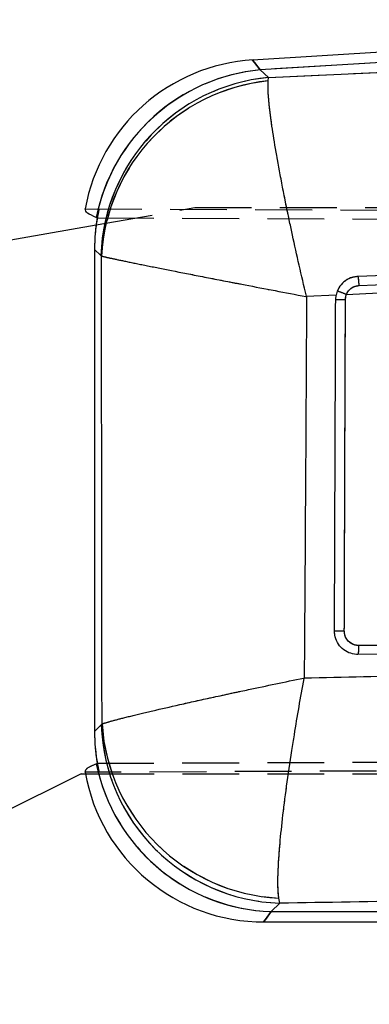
# Model space of a CAD drawing. Extents: x 48 to 403, y 78 to 251.
# Tile 11 of 21: x 155 to 163, y 211 to 233. Entities that reach past the tile are written whole.
import ezdxf

# ---------------------------------------------------------------- set-up
doc = ezdxf.new("R2010")
doc.units = 0
doc.linetypes.add('HIDDEN', pattern=[1.905, 1.27, -0.635])
doc.layers.get('0').update_dxf_attribs({"linetype": 'CONTINUOUS'})
doc.layers.add('FORMATO', color=179, linetype='CONTINUOUS')
doc.styles.add('SLDTEXTSTYLE0', font='TXT', dxfattribs={"width": 0.75})
doc.dimstyles.new('SLDDIMSTYLE0', dxfattribs={"dimtxt": 3.5, "dimasz": 3.302, "dimexe": 0, "dimexo": 0.0625, "dimgap": 0.875, "dimtad": 1, "dimdec": 0, "dimrnd": 1e-09, "dimzin": 12, "dimtxsty": 'SLDTEXTSTYLE0', "dimsah": 1, "dimcen": 0.09, "dimazin": 3, "dimtfac": 1, "dimtofl": 0, "dimtmove": 0, "dimatfit": 3, "dimtolj": 1, "dimtzin": 12})

# ---------------------------------------------------------------- blocks, each defined once
blk = doc.blocks.new('_D')
at = {"layer": 'FORMATO'}
for p, q in [((195.549, 234.006), (230.608, 234.006)), ((229.608, 234.006), (229.608, 197.023)), ((128.259, 197.023), (230.608, 197.023))]:
    blk.add_line(p, q, dxfattribs=at)
for points in [[(229.608, 234.006), (229.1, 230.704), (230.116, 230.704)], [(229.608, 197.023), (230.116, 200.325), (229.1, 200.325)]]:
    blk.add_solid(points, dxfattribs=at)
at = {"layer": 'FORMATO', "insert": (225.096, 211.598), "char_height": 3.5, "attachment_point": 1, "rotation": 90, "style": 'SLDTEXTSTYLE0'}
blk.add_mtext('37', dxfattribs=at)
blk = doc.blocks.new('_D_1')
at = {"layer": 'FORMATO'}
for p, q in [((64.54, 212.085), (64.54, 247.529)), ((217.331, 222.582), (217.331, 247.529)), ((217.331, 246.529), (64.54, 246.529))]:
    blk.add_line(p, q, dxfattribs=at)
for points in [[(64.54, 246.529), (67.842, 246.021), (67.842, 247.037)], [(217.331, 246.529), (214.029, 247.037), (214.029, 246.021)]]:
    blk.add_solid(points, dxfattribs=at)
at = {"layer": 'FORMATO', "insert": (138.419, 251.041), "char_height": 3.5, "attachment_point": 1, "style": 'SLDTEXTSTYLE0'}
blk.add_mtext('153', dxfattribs=at)

msp = doc.modelspace()

# ---------------------------------------------------------------- linework, layer by layer
at = {"color": 7, "linetype": 'CONTINUOUS'}
for p, q in [((194.5488, 234.0056), (160.4747, 231.9078)), ((194.563, 233.7753), (160.6477, 231.6873)), ((160.8312, 231.515), (194.3208, 233.1028)), ((160.6481, 231.6869), (160.8312, 231.515)), ((160.8243, 231.4403), (160.8312, 231.515)), ((156.9727, 228.3759), (156.9721, 228.3761)), ((150.291, 227.0316), (156.9721, 228.2097)), ((157.0785, 227.5241), (156.9349, 227.659)), ((156.9349, 227.659), (156.9349, 216.8431)), ((157.0911, 227.5098), (157.0785, 227.5241)), ((162.5785, 226.648), (175.5613, 227.3315)), ((162.8623, 226.8495), (175.5613, 227.3315)), ((162.3481, 226.6356), (161.6846, 226.6)), ((162.3377, 226.5348), (162.3481, 226.6356)), ((162.3743, 226.724), (162.3481, 226.6356)), ((162.8327, 218.5743), (162.8042, 218.5751)), ((156.9349, 216.8431), (157.0853, 216.9935)), ((157.0853, 216.9935), (157.1032, 217.0166)), ((156.9599, 216.1172), (156.9741, 216.1243)), ((156.6363, 215.8998), (150.291, 212.7362)), ((156.6363, 215.8998), (156.9986, 215.8999)), ((161.0836, 212.9952), (160.8938, 212.8054)), ((161.0836, 212.9952), (161.0634, 213.1087)), ((160.8938, 212.8054), (185.8368, 212.8054)), ((160.7242, 212.5741), (185.8368, 212.5741))]:
    msp.add_line(p, q, dxfattribs=at)
at = {"color": 7, "linetype": 'HIDDEN'}
for p, q in [((194.563, 233.7753), (160.6477, 231.6873)), ((160.8312, 231.515), (194.3208, 233.1028)), ((160.6481, 231.6869), (160.8312, 231.515)), ((160.8243, 231.4403), (160.8312, 231.515)), ((156.9721, 228.2097), (159.1849, 228.5998)), ((159.1849, 228.5998), (194.6815, 228.5998)), ((156.7274, 228.5688), (201.8881, 228.3722)), ((156.9967, 228.3671), (202.3185, 228.1837)), ((157.0785, 227.5241), (156.9349, 227.659)), ((157.0911, 227.5098), (157.0785, 227.5241)), ((162.5785, 226.648), (175.5613, 227.3315)), ((162.8623, 226.8495), (175.5613, 227.3315)), ((162.3481, 226.6356), (161.6846, 226.6)), ((188.7909, 218.6742), (162.8327, 218.5743)), ((156.9349, 216.8431), (157.0853, 216.9935)), ((157.0853, 216.9935), (157.1032, 217.0166)), ((156.9969, 216.1326), (210.9607, 216.351)), ((210.8746, 216.1666), (156.7256, 215.9309)), ((156.9986, 215.8999), (194.6815, 215.8998)), ((161.0836, 212.9952), (160.8938, 212.8054)), ((161.0836, 212.9952), (161.0634, 213.1087)), ((160.8938, 212.8054), (185.8368, 212.8054))]:
    msp.add_line(p, q, dxfattribs=at)
at = {"color": 8, "linetype": 'CONTINUOUS', "flags": 128}
for points in [[(160.6477, 231.6873), (160.518, 231.8526), (160.4747, 231.9078), (160.4747, 231.9078)], [(160.7242, 212.5741), (160.7667, 212.632), (160.8938, 212.8054)]]:
    msp.add_lwpolyline(points, dxfattribs=at)
at = {"color": 7, "linetype": 'HIDDEN', "flags": 128}
for points in [[(160.4747, 231.9078), (160.518, 231.8526), (160.6477, 231.6873)], [(160.8938, 212.8054), (160.7667, 212.632), (160.7242, 212.5741), (160.7242, 212.5741)]]:
    msp.add_lwpolyline(points, dxfattribs=at)
at = {"color": 7, "linetype": 'CONTINUOUS', "flags": 128}
msp.add_lwpolyline([(175.538, 227.5383), (175.1652, 227.5241), (173.5477, 227.4624), (167.0775, 227.2153), (162.8397, 227.0531)], dxfattribs=at)
at = {"color": 7, "linetype": 'CONTINUOUS'}
for centre, radius, start, end in [((160.7242, 227.8555), 4.06, 93.37055, 169.87111), ((161.0383, 227.5581), 4.1476, 95.40355, 168.62471), ((161.0389, 227.5576), 4.1477, 95.40677, 168.62185), ((161.2193, 227.3903), 4.1429, 95.37619, 178.14924), ((161.2567, 227.2913), 4.1714, 95.94956, 176.99817), ((161.475, 223.994), 2.8743, 67.4223, 71.76755), ((162.5614, 237.1702), 10.6377, 268.79516, 269.97237), ((161.2271, 217.137), 4.1443, 181.98364, 268.01638), ((161.2797, 217.2885), 4.1854, 183.72521, 267.03811), ((161.0412, 216.9535), 4.1507, 191.52418, 267.96583), ((160.7242, 216.6341), 4.06, 189.97626, 270.19419)]:
    msp.add_arc(centre, radius, start, end, dxfattribs=at)
at = {"color": 7, "linetype": 'HIDDEN'}
for centre, radius, start, end in [((161.0385, 227.5576), 4.1481, 95.40587, 165.90949), ((161.0392, 227.5572), 4.1482, 95.40912, 165.90337), ((161.2193, 227.3903), 4.1429, 95.37619, 178.14924), ((161.2567, 227.2913), 4.1714, 95.94956, 176.99817), ((161.475, 223.994), 2.8743, 67.4223, 71.76755), ((162.5614, 237.1702), 10.6377, 268.79516, 269.97237), ((161.2271, 217.137), 4.1443, 181.98364, 268.01638), ((161.2797, 217.2885), 4.1854, 183.72521, 267.03811), ((161.0414, 216.9541), 4.1513, 194.25054, 267.96269)]:
    msp.add_arc(centre, radius, start, end, dxfattribs=at)
at = {"color": 7, "linetype": 'CONTINUOUS'}
for centre, major_axis, ratio, start_param, end_param in [((171.6435, 232.7059), (11.1643, 0.7093), 0.175747, 3.3047405, 3.3049597), ((161.0543, 227.5452), (3.0062, -2.8956), 0.9727093, 3.7210154, 3.8944372), ((159.5575, 228.9508), (8.5894, -2.7677), 0.153481, 4.4565265, 4.4594413), ((161.0543, 216.9642), (2.9187, 2.9938), 0.9710246, 2.358201, 2.5319393), ((159.6935, 215.6034), (7.9197, 2.4343), 0.163833, 1.8674623, 1.8705203)]:
    msp.add_ellipse(centre, major_axis=major_axis, ratio=ratio, start_param=start_param, end_param=end_param, dxfattribs=at)
at = {"color": 7, "linetype": 'HIDDEN'}
for centre, major_axis, ratio, start_param, end_param in [((171.6435, 232.7059), (11.1643, 0.7093), 0.175747, 3.3047405, 3.3049597), ((161.0543, 227.5452), (3.0062, -2.8956), 0.9727093, 3.6710675, 3.8944372), ((161.0543, 216.9642), (2.9187, 2.9938), 0.9710246, 2.358201, 2.5818215)]:
    msp.add_ellipse(centre, major_axis=major_axis, ratio=ratio, start_param=start_param, end_param=end_param, dxfattribs=at)
at = {"color": 7, "linetype": 'CONTINUOUS'}
for points, knots in [([(161.6846, 226.6), (161.6834, 226.6048), (161.5723, 227.0696), (161.4417, 227.6422), (161.2688, 228.4503), (161.1436, 229.0667), (161.0133, 229.7695), (160.915, 230.3745), (160.8517, 230.854), (160.8193, 231.22), (160.8227, 231.3668), (160.8243, 231.4403)], [0, 0, 0, 0, 0.002184, 0.2127375, 0.2603333, 0.3906352, 0.5209277, 0.646405, 0.7718725, 0.8859389, 1, 1, 1, 1]), ([(156.9721, 228.3761), (156.897, 228.408), (156.746, 228.4721), (156.7336, 228.5364), (156.7274, 228.5688)], [0, 0, 0, 0, 0.4974542, 1, 1, 1, 1]), ([(157.1032, 217.0166), (157.1009, 218.7683), (157.0964, 222.2661), (157.0928, 225.7638), (157.0911, 227.5098)], [0, 0, 0, 0, 0.5008309, 1, 1, 1, 1]), ([(157.0911, 227.5098), (157.1468, 227.4968), (157.2583, 227.4708), (157.5747, 227.4039), (158.009, 227.3149), (158.5745, 227.2017), (159.2465, 227.0693), (159.8463, 226.9526), (160.6409, 226.7991), (161.2116, 226.6898), (161.6798, 226.6009), (161.6846, 226.6)], [0, 0, 0, 0, 0.1140598, 0.2281247, 0.3535921, 0.4790696, 0.6093575, 0.7396542, 0.7872615, 0.9978162, 1, 1, 1, 1]), ([(162.8397, 227.0531), (162.7829, 227.0454), (162.6677, 227.0299), (162.516, 226.9363), (162.4201, 226.8257), (162.3852, 226.7482), (162.3743, 226.724)], [0, 0, 0, 0, 0.2842058, 0.5759958, 0.8678196, 1, 1, 1, 1]), ([(162.8625, 226.8495), (162.8612, 226.8763), (162.8586, 226.9298), (162.8521, 226.9975), (162.8454, 227.0411), (162.8413, 227.0494), (162.8396, 227.0531)], [0, 0, 0, 0, 0.2645291, 0.5290568, 0.7935834, 1, 1, 1, 1]), ([(162.5785, 226.648), (162.5846, 226.6616), (162.6051, 226.7079), (162.6619, 226.7755), (162.7549, 226.8347), (162.8265, 226.8446), (162.8623, 226.8495)], [0, 0, 0, 0, 0.1212748, 0.4134912, 0.7070893, 1, 1, 1, 1]), ([(161.6846, 226.6), (161.6768, 225.1681), (161.6614, 222.317), (161.6426, 219.4659), (161.6333, 218.0467)], [0, 0, 0, 0, 0.50223303, 1, 1, 1, 1]), ([(162.5563, 226.5325), (162.5593, 226.567), (162.5628, 226.6066), (162.5767, 226.6433), (162.5785, 226.648)], [0, 0, 0, 0, 0.8727243, 1, 1, 1, 1]), ([(162.3107, 219.0973), (162.3112, 219.2326), (162.3137, 219.9093), (162.3227, 222.3884), (162.3312, 224.7323), (162.3377, 226.5348)], [0, 0, 0, 0, 0.0545862, 0.272931, 1, 1, 1, 1]), ([(162.5311, 219.095), (162.5316, 219.2303), (162.5338, 219.907), (162.5422, 222.3861), (162.5501, 224.73), (162.5563, 226.5325)], [0, 0, 0, 0, 0.05458654, 0.27293275, 1, 1, 1, 1]), ([(162.8042, 218.5751), (162.7458, 218.584), (162.6292, 218.6018), (162.4779, 218.7003), (162.3672, 218.8394), (162.3165, 218.9805), (162.3122, 219.0682), (162.3107, 219.0973)], [0, 0, 0, 0, 0.2226232, 0.4452345, 0.6676392, 0.8896763, 1, 1, 1, 1]), ([(162.5311, 219.095), (162.5171, 219.095), (162.4889, 219.095), (162.4475, 219.0952), (162.409, 219.0954), (162.3749, 219.0957), (162.3467, 219.0961), (162.3258, 219.0965), (162.3145, 219.0969), (162.3117, 219.0971), (162.3107, 219.0972)], [0, 0, 0, 0, 0.1325174, 0.2650251, 0.3975379, 0.5300583, 0.6625664, 0.7950829, 0.9275951, 1, 1, 1, 1]), ([(162.8511, 218.7755), (162.8274, 218.777), (162.768, 218.7808), (162.6782, 218.819), (162.597, 218.8912), (162.5418, 218.987), (162.5347, 219.0591), (162.5311, 219.095)], [0, 0, 0, 0, 0.1418488, 0.3564571, 0.5704813, 0.7858722, 1, 1, 1, 1]), ([(188.8079, 218.8701), (182.802, 218.8479), (174.149, 218.8159), (165.4977, 218.785), (162.8511, 218.7755)], [0, 0, 0, 0, 0.6940824, 1, 1, 1, 1]), ([(162.8511, 218.7755), (162.8509, 218.7548), (162.8507, 218.7176), (162.8485, 218.6629), (162.8448, 218.6161), (162.8394, 218.5811), (162.8353, 218.5766), (162.8332, 218.5743)], [0, 0, 0, 0, 0.1963135, 0.3521507, 0.5680999, 0.7840501, 1, 1, 1, 1]), ([(161.6333, 218.0467), (163.4049, 218.0887), (171.3218, 218.2765), (179.2417, 218.431), (185.3894, 218.551)], [0, 0, 0, 0, 0.22378, 1, 1, 1, 1]), ([(157.1032, 217.0166), (157.1588, 217.0345), (157.2702, 217.0703), (157.5872, 217.1541), (158.0245, 217.2613), (158.5951, 217.3942), (159.2714, 217.5457), (159.8887, 217.68), (160.6621, 217.8452), (161.2048, 217.9587), (161.6285, 218.0457), (161.6333, 218.0467)], [0, 0, 0, 0, 0.11488869, 0.22978327, 0.35760623, 0.48544107, 0.6172374, 0.74904447, 0.80525432, 0.99780026, 1, 1, 1, 1]), ([(161.0634, 213.1087), (161.0556, 213.1892), (161.0399, 213.3503), (161.0469, 213.7399), (161.0798, 214.2459), (161.1429, 214.8796), (161.2344, 215.6085), (161.3291, 216.2586), (161.4564, 217.0613), (161.5529, 217.615), (161.6324, 218.0419), (161.6333, 218.0467)], [0, 0, 0, 0, 0.11489452, 0.22979504, 0.35761747, 0.48545171, 0.61727373, 0.7491064, 0.80525754, 0.9977997, 1, 1, 1, 1]), ([(185.8368, 213.3872), (179.6934, 213.2915), (171.4412, 213.163), (163.1918, 213.0293), (161.0836, 212.9952)], [0, 0, 0, 0, 0.7444506, 1, 1, 1, 1])]:
    msp.add_open_spline(points, degree=3, knots=knots, dxfattribs=at)
at = {"color": 7, "linetype": 'HIDDEN'}
for points, knots in [([(161.6846, 226.6), (161.6834, 226.6048), (161.5723, 227.0696), (161.4417, 227.6422), (161.2688, 228.4503), (161.1436, 229.0667), (161.0133, 229.7695), (160.915, 230.3745), (160.8517, 230.854), (160.8193, 231.22), (160.8227, 231.3668), (160.8243, 231.4403)], [0, 0, 0, 0, 0.002184, 0.2127375, 0.2603333, 0.3906352, 0.5209277, 0.646405, 0.7718725, 0.8859389, 1, 1, 1, 1]), ([(157.0911, 227.5098), (157.1468, 227.4968), (157.2583, 227.4708), (157.5747, 227.4039), (158.009, 227.3149), (158.5745, 227.2017), (159.2465, 227.0693), (159.8463, 226.9526), (160.6409, 226.7991), (161.2116, 226.6898), (161.6798, 226.6009), (161.6846, 226.6)], [0, 0, 0, 0, 0.1140598, 0.2281247, 0.3535921, 0.4790696, 0.6093575, 0.7396542, 0.7872615, 0.9978162, 1, 1, 1, 1]), ([(157.1032, 217.0166), (157.1009, 218.7683), (157.0964, 222.2661), (157.0928, 225.7638), (157.0911, 227.5098)], [0, 0, 0, 0, 0.5008309, 1, 1, 1, 1]), ([(162.8397, 227.0531), (162.7829, 227.0454), (162.6677, 227.0299), (162.516, 226.9363), (162.4201, 226.8257), (162.3852, 226.7482), (162.3743, 226.724)], [0, 0, 0, 0, 0.2842058, 0.5759958, 0.8678196, 1, 1, 1, 1]), ([(162.8623, 226.8495), (162.861, 226.8763), (162.8585, 226.9298), (162.8522, 226.9975), (162.8456, 227.0411), (162.8416, 227.0494), (162.8398, 227.0531)], [0, 0, 0, 0, 0.2645266, 0.5290532, 0.7935822, 1, 1, 1, 1]), ([(162.5785, 226.648), (162.5846, 226.6616), (162.6051, 226.7079), (162.6619, 226.7755), (162.7549, 226.8347), (162.8265, 226.8446), (162.8623, 226.8495)], [0, 0, 0, 0, 0.1212748, 0.4134912, 0.7070893, 1, 1, 1, 1]), ([(161.6846, 226.6), (161.6768, 225.1681), (161.6614, 222.317), (161.6426, 219.4659), (161.6333, 218.0467)], [0, 0, 0, 0, 0.50223303, 1, 1, 1, 1]), ([(162.5563, 226.5325), (162.5593, 226.567), (162.5628, 226.6066), (162.5767, 226.6433), (162.5785, 226.648)], [0, 0, 0, 0, 0.8727243, 1, 1, 1, 1]), ([(162.5311, 219.095), (162.5316, 219.2303), (162.5338, 219.907), (162.5422, 222.3861), (162.5501, 224.73), (162.5563, 226.5325)], [0, 0, 0, 0, 0.05458654, 0.27293275, 1, 1, 1, 1]), ([(162.5311, 219.095), (162.517, 219.095), (162.4889, 219.0951), (162.4475, 219.0954), (162.409, 219.0957), (162.3749, 219.096), (162.3467, 219.0963), (162.3258, 219.0967), (162.3145, 219.097), (162.3117, 219.0972), (162.3107, 219.0973)], [0, 0, 0, 0, 0.132519, 0.2650288, 0.3975557, 0.5300683, 0.6625896, 0.795105, 0.9276229, 1, 1, 1, 1]), ([(162.8511, 218.7755), (162.8274, 218.777), (162.768, 218.7808), (162.6782, 218.819), (162.597, 218.8912), (162.5418, 218.987), (162.5347, 219.0591), (162.5311, 219.095)], [0, 0, 0, 0, 0.1418488, 0.3564571, 0.5704813, 0.7858722, 1, 1, 1, 1]), ([(188.8079, 218.8701), (182.802, 218.8479), (174.149, 218.8159), (165.4977, 218.785), (162.8511, 218.7755)], [0, 0, 0, 0, 0.6940824, 1, 1, 1, 1]), ([(162.8511, 218.7755), (162.8509, 218.7548), (162.8507, 218.7176), (162.8485, 218.6629), (162.8448, 218.6161), (162.8394, 218.5811), (162.8353, 218.5766), (162.8332, 218.5743)], [0, 0, 0, 0, 0.1963135, 0.3521507, 0.5680999, 0.7840501, 1, 1, 1, 1]), ([(161.6333, 218.0467), (163.4049, 218.0887), (171.3218, 218.2765), (179.2417, 218.431), (185.3894, 218.551)], [0, 0, 0, 0, 0.22378, 1, 1, 1, 1]), ([(157.1032, 217.0166), (157.1588, 217.0345), (157.2702, 217.0703), (157.5872, 217.1541), (158.0245, 217.2613), (158.5951, 217.3942), (159.2714, 217.5457), (159.8887, 217.68), (160.6621, 217.8452), (161.2048, 217.9587), (161.6285, 218.0457), (161.6333, 218.0467)], [0, 0, 0, 0, 0.11488869, 0.22978327, 0.35760623, 0.48544107, 0.6172374, 0.74904447, 0.80525432, 0.99780026, 1, 1, 1, 1]), ([(161.0634, 213.1087), (161.0556, 213.1892), (161.0399, 213.3503), (161.0469, 213.7399), (161.0798, 214.2459), (161.1429, 214.8796), (161.2344, 215.6085), (161.3291, 216.2586), (161.4564, 217.0613), (161.5529, 217.615), (161.6324, 218.0419), (161.6333, 218.0467)], [0, 0, 0, 0, 0.11489452, 0.22979504, 0.35761747, 0.48545171, 0.61727373, 0.7491064, 0.80525754, 0.9977997, 1, 1, 1, 1]), ([(156.7256, 215.9309), (156.7314, 215.963), (156.7427, 216.0253), (156.8891, 216.0872), (156.9599, 216.1172)], [0, 0, 0, 0, 0.5163409, 1, 1, 1, 1]), ([(185.8368, 213.3872), (179.6934, 213.2915), (171.4412, 213.163), (163.1918, 213.0293), (161.0836, 212.9952)], [0, 0, 0, 0, 0.7444506, 1, 1, 1, 1])]:
    msp.add_open_spline(points, degree=3, knots=knots, dxfattribs=at)

# ---------------------------------------------------------------- dimensions: what is measured, and where the dimension line sits
at = {"layer": 'FORMATO'}
dim = msp.add_linear_dim(base=(64.5402, 246.5295), p1=(217.3314, 221.582), p2=(64.5402, 211.0852), dimstyle='SLDDIMSTYLE0', dxfattribs=at)
dim.commit()
dim.dimension.update_dxf_attribs({"geometry": '_D_1', "text_midpoint": (142.2984, 246.5295), "dimtype": 160})
dim = msp.add_linear_dim(base=(229.6082, 197.0229), p1=(194.5488, 234.0056), p2=(127.2588, 197.0229), angle=90, dimstyle='SLDDIMSTYLE0', dxfattribs=at)
dim.commit()
dim.dimension.update_dxf_attribs({"geometry": '_D', "text_midpoint": (229.6082, 214.1839), "dimtype": 160})

doc.saveas('drawing.dxf')
